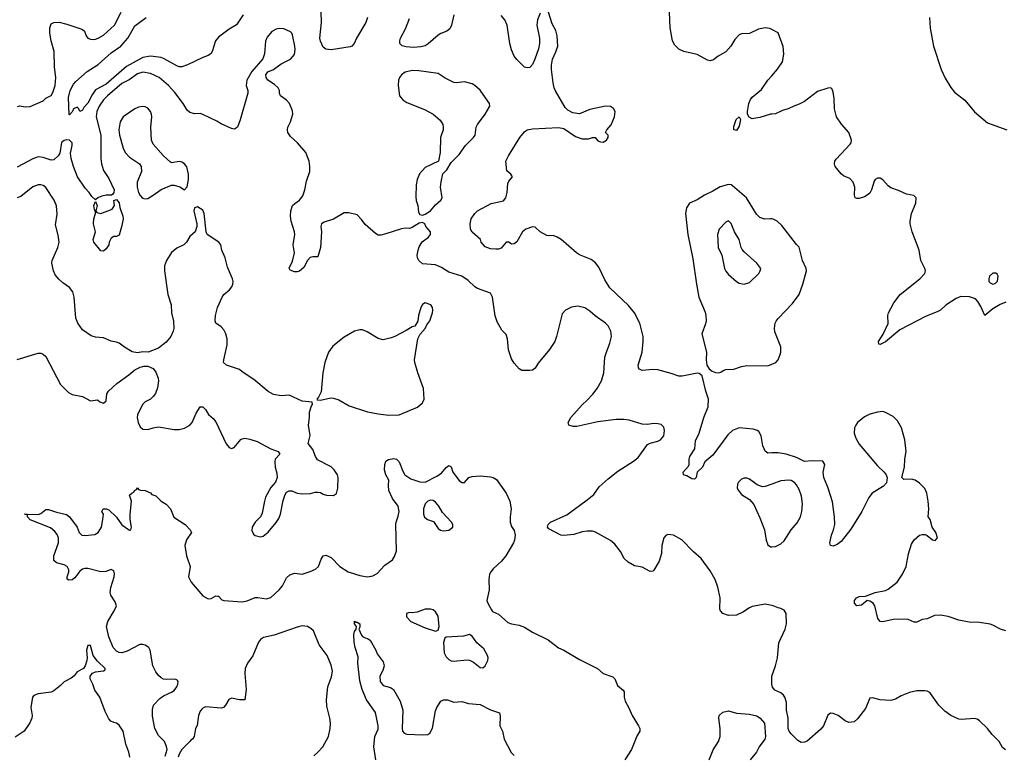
# Model space of a CAD drawing. Header units: inches. Extents: x 2134017 to 2292458, y 756222 to 916513.
# Tile 7 of 256: x 2194249 to 2201779, y 793553 to 799172. Entities that reach past the tile are written whole.
import ezdxf

# ---------------------------------------------------------------- set-up
doc = ezdxf.new("R2010")
doc.units = ezdxf.units.IN
doc.header["$MEASUREMENT"] = 0
doc.layers.add('C1799', color=7, linetype='Continuous')
doc.layers.add('C2709', color=7, linetype='Continuous')

msp = doc.modelspace()

# ---------------------------------------------------------------- linework, layer by layer
at = {"layer": 'C1799', "color": 5}
for points, elevation in [([(2194231.8, 798508.2), (2194250, 798512.7), (2194290, 798505.3), (2194330, 798507.2), (2194428.5, 798551.5), (2194450, 798572), (2194490, 798592.7), (2194503.6, 798616.4), (2194519.6, 798670), (2194526.5, 798730), (2194515.2, 798810), (2194512.6, 798930), (2194488.9, 799011.1), (2194478.8, 799070), (2194479.1, 799110), (2194490, 799140.7), (2194510, 799150.4), (2194550, 799152.7), (2194610, 799138.4), (2194710, 799105.5), (2194730, 799098), (2194745.1, 799085.1), (2194757.6, 799050), (2194771.6, 799031.6), (2194790, 799022.6), (2194810, 799020.3), (2194830, 799024), (2194850, 799030.2), (2194890, 799053.6), (2194975.5, 799130), (2195026.2, 799230)], 340), ([(2195958.2, 799210), (2195906.2, 799133.8), (2195850, 799099.3), (2195770, 799037.6), (2195746.9, 799010), (2195720.2, 798930), (2195710, 798911.3), (2195690, 798897.6), (2195650, 798883.5), (2195533.5, 798826.5), (2195488.5, 798811.5), (2195470, 798811.3), (2195450, 798818.7), (2195354, 798874), (2195330, 798881.9), (2195250, 798893.9), (2195190, 798882), (2195065.5, 798814.5), (2194910, 798679.3), (2194830, 798635), (2194803.2, 798596.8), (2194770, 798533.8), (2194739.9, 798500.1), (2194730, 798480.9), (2194710, 798469.2), (2194702.7, 798490), (2194690, 798502.7), (2194662, 798490), (2194652.4, 798470), (2194630, 798444.5), (2194626.9, 798446.9), (2194623.2, 798576.8), (2194634.5, 798630), (2194660.6, 798679.4), (2194679.3, 798700.7), (2194765, 798775), (2194850, 798829), (2194950, 798917.5), (2195023.8, 798970), (2195075.7, 799030), (2195130, 799124.7), (2195215.8, 799190)], 320), ([(2196908.8, 799190), (2196895.7, 799150), (2196823.8, 799030), (2196807.1, 798990), (2196790, 798970.9), (2196775.8, 798964.2), (2196630, 798941.1), (2196590, 798945.7), (2196570, 798961.5), (2196548.8, 799008.8), (2196545.4, 799030), (2196556.1, 799150), (2196554.8, 799234.8)], 320), ([(2197569.5, 799210), (2197550.8, 799129.2), (2197538.5, 799101.5), (2197516.1, 799083.9), (2197470, 799067.8), (2197450, 799055), (2197373.1, 798986.9), (2197350, 798973), (2197316.6, 798963.4), (2197260.2, 798960.2), (2197204.9, 798964.9), (2197173.1, 798973.1), (2197157.4, 798990), (2197155.1, 799010), (2197162.4, 799030), (2197198.5, 799101.5), (2197230, 799180.2)], 320), ([(2200000, 795858.2), (2199970, 795857.6), (2199951.1, 795871.1), (2199941.1, 795890), (2199933, 795913), (2199920.4, 795990), (2199901.3, 796021.3), (2199889.3, 796030), (2199859.1, 796039.1), (2199750, 796050.9), (2199701.3, 796030), (2199663.9, 795996.1), (2199550, 795840.9), (2199488.5, 795790), (2199470, 795749.3), (2199430.7, 795710), (2199422.8, 795670), (2199410, 795657.2), (2199390, 795660.7), (2199350, 795682.7), (2199326, 795690), (2199324, 795710), (2199363.1, 795756.9), (2199369.1, 795770.9), (2199369.4, 795809.4), (2199374.5, 795830), (2199411.6, 795890), (2199417.7, 795950), (2199446.3, 796010), (2199479.8, 796130), (2199515.4, 796210), (2199517.3, 796270), (2199496.3, 796330), (2199469.3, 796449.3), (2199446.3, 796466.3), (2199430, 796469.4), (2199315.6, 796444.4), (2199290, 796444.7), (2199230, 796466.4), (2199130, 796493.5), (2199090, 796497.7), (2199010, 796487.6), (2198990, 796499.3), (2198982, 796510), (2198978.7, 796530), (2199008.2, 796630), (2199016.9, 796710), (2199016.3, 796750), (2198992.6, 796850), (2198949.8, 796929.8), (2198905, 796985), (2198761.8, 797121.8), (2198722.8, 797182.8), (2198679.1, 797279.1), (2198653.1, 797313.1), (2198618.5, 797338.5), (2198530, 797373.6), (2198508, 797388), (2198388.8, 797490), (2198358.8, 797510), (2198330, 797520.5), (2198290, 797518.2), (2198281.4, 797521.4), (2198229, 797549), (2198190, 797584.4), (2198170, 797587.6), (2198120.5, 797570), (2198094, 797550), (2198050, 797474), (2198030, 797457.6), (2198010, 797456.2), (2197990, 797469.4), (2197970, 797469.3), (2197930, 797423.6), (2197910, 797416.2), (2197890, 797416.2), (2197850, 797420.7), (2197810, 797435.1), (2197777.2, 797470), (2197774, 797490), (2197710, 797546), (2197696.2, 797570), (2197694, 797610), (2197702.9, 797650), (2197729.8, 797690.2), (2197750, 797710.5), (2197853.9, 797766.1), (2197950, 797787.2), (2197966.6, 797810), (2197977.7, 797850), (2197981.7, 797918.3), (2197990, 797936), (2198017.2, 797970), (2198004, 797990), (2197975.5, 798015.5), (2197966, 798090), (2197986.6, 798130), (2198074.5, 798270), (2198110, 798313.4), (2198129.7, 798330.3), (2198170, 798338), (2198370, 798347.7), (2198410, 798339.1), (2198499.9, 798279.9), (2198550, 798261.3), (2198598.3, 798261.7), (2198630.6, 798270.6), (2198651, 798271), (2198670, 798246), (2198690, 798237.3), (2198710, 798236.3), (2198736, 798250), (2198749.2, 798270), (2198748.7, 798290), (2198728, 798310), (2198739.3, 798330), (2198772, 798368), (2198798.7, 798430), (2198803.7, 798470), (2198790, 798493.2), (2198767.6, 798507.6), (2198730, 798511.8), (2198610, 798485.6), (2198530, 798451.5), (2198478.7, 798458.7), (2198441.1, 798481.1), (2198421.7, 798501.7), (2198347.3, 798627.3), (2198336.8, 798650), (2198328.5, 798690), (2198315.6, 798790), (2198315.9, 798824.1), (2198322.9, 798870), (2198350, 798926), (2198363.6, 798970), (2198358.9, 799050), (2198350, 799089), (2198320.4, 799140.4), (2198292.7, 799230)], 320), ([(2198230, 799222), (2198208.4, 799170), (2198203.8, 799130), (2198225.5, 799030), (2198224.9, 798990), (2198217.3, 798950), (2198188, 798870), (2198170.3, 798829.7), (2198150, 798806.6), (2198130, 798803.7), (2198109.2, 798810), (2198050, 798866.6), (2198030, 798894), (2198010, 798942), (2197998, 798990), (2197976.8, 799130), (2197959.1, 799170), (2197930, 799204.2)], 320), ([(2200000, 799098.4), (2199986, 799106), (2199950, 799109.9), (2199900, 799100), (2199830, 799067), (2199770, 799063.9), (2199750, 799056.9), (2199719.2, 799020.8), (2199688.4, 798970), (2199650, 798926.8), (2199590, 798892.1), (2199554.2, 798865.8), (2199530, 798858.6), (2199510, 798862.7), (2199430, 798905.3), (2199327.9, 798927.9), (2199290, 798946), (2199258.1, 798978.1), (2199241.4, 799010), (2199222.9, 799110), (2199219.4, 799230)], 280), ([(2200000, 794691), (2199950, 794700.9), (2199850, 794683), (2199830, 794674.7), (2199780, 794640), (2199730, 794618.3), (2199670, 794614.3), (2199627, 794630), (2199607.3, 794650), (2199604.4, 794664.4), (2199606.3, 794750), (2199587.2, 794832.8), (2199566.6, 794890), (2199530, 794957), (2199461.6, 795050), (2199401.8, 795101.8), (2199313.3, 795193.3), (2199250, 795229.6), (2199206.4, 795233.6), (2199190, 795226), (2199176.3, 795210), (2199159.3, 795150), (2199156.4, 795090), (2199140.5, 795030), (2199098.4, 794961.6), (2199090, 794953.2), (2199070, 794952), (2199010, 794983.6), (2198950, 794994), (2198902.5, 795022.5), (2198872.3, 795050), (2198843.9, 795103.9), (2198800.1, 795160.1), (2198767.7, 795187.7), (2198652.9, 795252.9), (2198630, 795259.6), (2198590, 795260.5), (2198550, 795254), (2198485.8, 795234.2), (2198410, 795227), (2198388.7, 795230), (2198296.6, 795276.6), (2198286.6, 795290), (2198289.5, 795310), (2198309.3, 795330), (2198434, 795386), (2198590, 795499.5), (2198638.6, 795541.4), (2198680.5, 795599.5), (2198750, 795660.4), (2198822.2, 795717.8), (2198944.1, 795795.9), (2198977.8, 795822.2), (2199050, 795921.6), (2199070, 795932.4), (2199130, 795948.4), (2199150, 795959.3), (2199175.1, 795990), (2199180.7, 796030), (2199174.7, 796054.7), (2199154.7, 796074.7), (2199130, 796082), (2199095.9, 796084.1), (2199050, 796077), (2199010, 796078.4), (2198910, 796109.6), (2198870, 796114.7), (2198810, 796112.8), (2198670, 796095.3), (2198510, 796061.6), (2198480.7, 796060.7), (2198448, 796070), (2198444, 796090), (2198465.1, 796130), (2198550, 796226.7), (2198590, 796261.3), (2198632.4, 796307.6), (2198665.4, 796350), (2198698.3, 796410), (2198715.1, 796470), (2198725.1, 796590), (2198735.4, 796630), (2198762.2, 796697.8), (2198774.5, 796750), (2198770.9, 796790), (2198750, 796829.6), (2198729.8, 796849.8), (2198650, 796908), (2198610, 796943), (2198570, 796968.2), (2198518.5, 796981.5), (2198470, 796974.5), (2198424, 796950), (2198398, 796922), (2198355.3, 796750), (2198341.3, 796710), (2198300.4, 796650), (2198214.9, 796545.1), (2198190, 796506.6), (2198170, 796492), (2198150, 796487.8), (2198090, 796489.7), (2198070, 796500.7), (2198030, 796545.1), (2198010, 796577), (2197986.7, 796646.7), (2197980.5, 796730), (2197970, 796764), (2197937, 796797), (2197900.5, 796860.5), (2197886.5, 796906.5), (2197865.1, 797050), (2197850, 797080.9), (2197750, 797115.8), (2197729, 797129), (2197677.9, 797177.9), (2197630, 797209.8), (2197530, 797240.8), (2197475.5, 797275.5), (2197430, 797296), (2197330, 797305.1), (2197301.3, 797330), (2197291.2, 797350), (2197289.7, 797370), (2197295.4, 797410), (2197304.8, 797435.3), (2197327.5, 797472.5), (2197376.2, 797510), (2197389.6, 797530), (2197391.6, 797550), (2197355.1, 797590), (2197348.7, 797610), (2197330, 797621.2), (2197303.5, 797616.5), (2197250, 797582), (2197230, 797574), (2197197.5, 797577.5), (2197170, 797573.6), (2197050, 797533), (2197010, 797523.6), (2196990, 797524.5), (2196970, 797536), (2196890, 797606), (2196863.3, 797643.3), (2196830, 797679), (2196765.2, 797694.8), (2196730, 797694.5), (2196650, 797646), (2196577.3, 797622.7), (2196557.3, 797610), (2196553, 797590), (2196556.5, 797550), (2196550.3, 797430), (2196530, 797358), (2196490, 797359.3), (2196470, 797352.3), (2196449, 797331), (2196423.4, 797276.6), (2196390, 797249), (2196370, 797242.7), (2196350, 797243.7), (2196317.2, 797257.2), (2196310, 797272), (2196335.4, 797324.6), (2196351.3, 797390), (2196341.6, 797450), (2196353, 797530), (2196351.3, 797550), (2196325.1, 797630), (2196320.5, 797670), (2196323, 797710), (2196334.5, 797750), (2196352.5, 797767.5), (2196390, 797792.4), (2196414.6, 797825.4), (2196429.7, 797870), (2196443, 797937), (2196468.5, 798010), (2196468.5, 798050), (2196462.6, 798090), (2196436.6, 798156.6), (2196373.6, 798230), (2196319.2, 798279.2), (2196300.7, 798310), (2196297.6, 798330), (2196300.7, 798350), (2196320.5, 798390), (2196338.4, 798450), (2196335.3, 798475.3), (2196311.6, 798530), (2196290, 798555.6), (2196242.7, 798590), (2196236, 798610), (2196236, 798630), (2196226.6, 798650), (2196197.3, 798677.2), (2196147, 798710), (2196134.5, 798730), (2196132.3, 798750), (2196147.7, 798772.3), (2196190, 798790.4), (2196250, 798834), (2196319.5, 798870), (2196350, 798904.9), (2196356.6, 798943.4), (2196353.7, 798970), (2196335.3, 799055.3), (2196329.7, 799069.7), (2196319.3, 799079.3), (2196270, 799103.5), (2196230, 799105.1), (2196210, 799100.5), (2196177.1, 799082.9), (2196140.5, 799039.5), (2196128.3, 799008.3), (2196120.4, 798910), (2196108.4, 798871.6), (2196023.8, 798776.2), (2195986.4, 798710), (2195980.4, 798670), (2195994.9, 798630), (2195993, 798610), (2195934.2, 798405.8), (2195914, 798350), (2195900.7, 798339.3), (2195890, 798336), (2195870, 798340.9), (2195790, 798375.1), (2195756.2, 798396.2), (2195650, 798447.3), (2195630, 798454), (2195587.7, 798452.3), (2195550, 798462.9), (2195530, 798479.5), (2195499.7, 798530), (2195435.1, 798615.1), (2195387.6, 798667.6), (2195315.8, 798730), (2195250, 798761.5), (2195190, 798770.7), (2195150, 798758), (2195087, 798712.9), (2195030, 798684.8), (2194922, 798590), (2194890, 798558.4), (2194856.3, 798510), (2194839.5, 798470), (2194833.9, 798430), (2194869.5, 798290), (2194870.2, 798110.2), (2194874.7, 798070), (2194890, 798018.4), (2194930, 797958.4), (2194971.2, 797870), (2194968.7, 797850), (2194962.3, 797837.7), (2194950.5, 797829.5), (2194910, 797829), (2194877.6, 797822.4), (2194846, 797810), (2194830, 797794), (2194799.7, 797819.7), (2194780.5, 797850), (2194750, 797883.5), (2194691.4, 797971.4), (2194660.9, 798050), (2194644, 798110), (2194638.9, 798150), (2194651, 798210), (2194649.6, 798229.6), (2194630, 798251.1), (2194610, 798252.4), (2194590, 798247.6), (2194570, 798231.8), (2194556.5, 798150), (2194543.1, 798130), (2194510, 798101), (2194490, 798098), (2194430, 798117.8), (2194390, 798122), (2194350, 798108), (2194230, 798044.7)], 340), ([(2200000, 798450.4), (2199990, 798449.7), (2199910, 798423.6), (2199863.9, 798416.1), (2199850, 798414.7), (2199826.9, 798426.9), (2199816, 798450), (2199816.1, 798470), (2199824.5, 798530), (2199837, 798563), (2199850, 798579.3), (2199921, 798639), (2199970, 798710.6), (2200000, 798744)], 280), ([(2194230, 796572.4), (2194390, 796620.5), (2194410, 796620.5), (2194430, 796613.4), (2194450, 796596), (2194560.7, 796380.7), (2194621.4, 796321.4), (2194650, 796306), (2194730, 796290.8), (2194790, 796256), (2194843.6, 796263.6), (2194862, 796250), (2194890, 796238), (2194910, 796258), (2194916, 796310), (2194929.3, 796330), (2194990.9, 796389.1), (2195084.4, 796455.6), (2195130, 796494), (2195170, 796514.8), (2195198.6, 796521.4), (2195230, 796522), (2195270, 796504), (2195290, 796476), (2195307.7, 796430), (2195310.4, 796409.6), (2195303.4, 796356.6), (2195288.3, 796311.7), (2195270.8, 796290), (2195250, 796269.3), (2195210, 796249.3), (2195187.7, 796230), (2195150.4, 796150), (2195147.2, 796130), (2195154.9, 796090), (2195170, 796058.8), (2195190, 796040.7), (2195230, 796037.3), (2195270, 796050.8), (2195310, 796057.3), (2195430, 796037.3), (2195470, 796037.3), (2195510, 796046.8), (2195549.3, 796070.7), (2195568.7, 796090), (2195598, 796162), (2195628.7, 796210), (2195650, 796211), (2195670, 796191), (2195693.2, 796153.2), (2195730, 796121), (2195750, 796096), (2195828.6, 795928.6), (2195850, 795901), (2195870, 795891), (2195890, 795901), (2195940.1, 795959.9), (2195950, 795966.8), (2195970, 795970.7), (2196010, 795964), (2196065.8, 795945.8), (2196170, 795890.5), (2196224.7, 795870), (2196238, 795850), (2196202.8, 795810), (2196201, 795790), (2196202.8, 795750), (2196216, 795704), (2196218.8, 795670), (2196205.5, 795634.5), (2196170, 795593.2), (2196130, 795519), (2196120.5, 795490), (2196103.5, 795396.5), (2196091, 795370), (2196050, 795328.7), (2196027.3, 795290), (2196024.9, 795264.9), (2196038, 795238), (2196050, 795226), (2196090, 795216), (2196110, 795221), (2196150, 795251.3), (2196210, 795326.8), (2196230, 795356), (2196242.9, 795390), (2196264.7, 795495.3), (2196278.9, 795541.1), (2196290, 795558.8), (2196310, 795567.3), (2196330, 795567.7), (2196370.4, 795550.4), (2196410, 795544.9), (2196471.9, 795548.1), (2196510, 795559.1), (2196530, 795559.1), (2196550, 795556.3), (2196570, 795543.8), (2196596.4, 795536.4), (2196650, 795533.4), (2196671.5, 795548.5), (2196681.6, 795590), (2196684.2, 795670), (2196680.7, 795690), (2196653.6, 795730), (2196630.9, 795750.9), (2196526.6, 795806.6), (2196511.3, 795831.3), (2196490, 795884), (2196455.3, 795930), (2196469.5, 795990.5), (2196458, 796070), (2196466.3, 796130), (2196464.5, 796170), (2196480.2, 796219.8), (2196488, 796230), (2196486, 796246), (2196410, 796254.5), (2196310, 796299), (2196250, 796295.3), (2196190, 796306), (2196150, 796329.3), (2196040.5, 796420.5), (2195950, 796479.3), (2195930, 796497.2), (2195829.5, 796529.5), (2195809, 796550), (2195809.2, 796570), (2195835.5, 796684.5), (2195836.2, 796730), (2195825.1, 796770), (2195810, 796799.3), (2195790, 796822), (2195749.2, 796850), (2195743.7, 796870), (2195746, 796910), (2195762.9, 796970), (2195796.9, 797050), (2195810, 797070.4), (2195853.4, 797106.6), (2195871, 797129), (2195879.7, 797150), (2195881.1, 797170), (2195876.9, 797190), (2195838.5, 797278.5), (2195819.7, 797350), (2195794.7, 797410), (2195787, 797450), (2195773.2, 797470), (2195682.7, 797530), (2195675.1, 797550), (2195661.2, 797690), (2195650, 797714), (2195610, 797742), (2195587.1, 797732.9), (2195581, 797710), (2195602.8, 797610), (2195602.8, 797590), (2195590.7, 797549.3), (2195550, 797513.2), (2195524.4, 797470), (2195505.5, 797450), (2195450, 797423.6), (2195409.1, 797390.9), (2195372.4, 797330), (2195356.4, 797290), (2195356.4, 797250), (2195382, 797070), (2195407.7, 796990), (2195411, 796930), (2195425.4, 796865.4), (2195427.3, 796810), (2195422, 796790), (2195404, 796750), (2195370, 796704.5), (2195310, 796660.9), (2195230.5, 796629.5), (2195190, 796631.6), (2195150, 796625.1), (2195110, 796631.5), (2195050, 796667), (2195010, 796698), (2194990, 796706.6), (2194950, 796712), (2194890, 796738.3), (2194830, 796742.6), (2194795.2, 796755.2), (2194730, 796800.9), (2194693.3, 796850), (2194678.9, 796890), (2194664.7, 797050), (2194655.1, 797090), (2194630, 797123.6), (2194579.2, 797159.2), (2194548.7, 797188.7), (2194521.3, 797221.3), (2194507.3, 797250), (2194494.5, 797310), (2194498.4, 797330), (2194541.3, 797430), (2194551.6, 797470), (2194544.1, 797524.1), (2194522.5, 797602.5), (2194536.1, 797683.9), (2194531.2, 797748.8), (2194511.8, 797791.8), (2194450, 797889.5), (2194430, 797903), (2194410.6, 797909.4), (2194390, 797909.6), (2194350, 797893.6), (2194259, 797821), (2194230, 797809.8)], 360), ([(2200000, 797648), (2199990, 797649.8), (2199947.6, 797647.6), (2199910, 797658), (2199883.7, 797683.7), (2199807.8, 797810), (2199701.4, 797901.4), (2199690, 797908.6), (2199670, 797910.8), (2199606.8, 797893.2), (2199550, 797859.8), (2199485.3, 797830), (2199430, 797795), (2199371.2, 797768.8), (2199347.7, 797732.3), (2199340.7, 797690), (2199358, 797530), (2199397.3, 797342.7), (2199424.2, 797150), (2199443.1, 797050), (2199490, 796936), (2199496.5, 796910), (2199498.9, 796870), (2199494.9, 796845.1), (2199466, 796770), (2199500.4, 796630), (2199498.4, 796570), (2199504, 796530), (2199522, 796502), (2199544.9, 796484.9), (2199570, 796473.4), (2199590, 796470.5), (2199610, 796475.5), (2199630, 796488), (2199650, 796496.4), (2199710, 796498.4), (2199770, 796520.5), (2199810, 796526), (2199970, 796524.9), (2200000, 796537)], 320), ([(2195361.7, 793538.3), (2195376, 793590), (2195372.5, 793612.5), (2195357.2, 793650), (2195310, 793697.2), (2195282, 793750), (2195263.6, 793843.6), (2195263.9, 793896.1), (2195272.7, 793930), (2195320.1, 793979.9), (2195350, 794001.3), (2195410, 794028.4), (2195430, 794042.4), (2195450, 794068.2), (2195458.9, 794090), (2195460.7, 794110), (2195457.1, 794117.1), (2195450, 794123.7), (2195430, 794127.6), (2195370, 794124.4), (2195350, 794128.5), (2195330, 794138.3), (2195310, 794156.9), (2195290, 794185.1), (2195267.6, 794230), (2195248.2, 794350), (2195235.9, 794370), (2195210, 794389.1), (2195190, 794394.2), (2195167.6, 794392.4), (2195070, 794342), (2195030, 794329.2), (2195010, 794331.6), (2194990, 794341.8), (2194964.6, 794370), (2194930, 794451.6), (2194914.3, 794530), (2194924.2, 794570), (2194971.8, 794650), (2194988.4, 794690), (2194979.1, 794719.1), (2194945.4, 794770), (2194941.1, 794790), (2194945.1, 794830), (2194972.4, 794910), (2194974.5, 794934.5), (2194970, 794955.3), (2194950, 794966.6), (2194907.9, 794952.1), (2194870, 794948.7), (2194770, 794974.2), (2194746.5, 794973.5), (2194730, 794969.7), (2194710, 794954.7), (2194670, 794902), (2194650, 794888.8), (2194624.2, 794884.2), (2194613.3, 794893.3), (2194612.4, 794910), (2194624.5, 794950), (2194624.8, 794964.7), (2194613.3, 794990), (2194590, 795002.2), (2194530, 795016.9), (2194510, 795035.3), (2194509.8, 795070), (2194544.8, 795170), (2194545, 795210), (2194535.6, 795235.6), (2194518, 795258), (2194485.8, 795285.8), (2194330, 795347.1), (2194309, 795370), (2194308, 795388), (2194286, 795390), (2194390, 795387.7), (2194410, 795396.3), (2194450, 795424.9), (2194470, 795426), (2194530, 795405.3), (2194606.9, 795386.9), (2194630.6, 795370), (2194690, 795290.8), (2194703, 795250), (2194724.9, 795230), (2194750, 795225.5), (2194825.1, 795234.9), (2194849.6, 795250.4), (2194874, 795290), (2194886, 795350), (2194889, 795389), (2194878, 795410), (2194888, 795430), (2194911.3, 795431.3), (2194930, 795422), (2194990, 795367.3), (2195029.2, 795309.2), (2195090, 795266.8), (2195098, 795270), (2195104, 795290), (2195095.1, 795350), (2195094.5, 795390), (2195104, 795490), (2195090, 795534), (2195110, 795554), (2195122, 795558), (2195126, 795570), (2195142, 795578), (2195150, 795592), (2195158, 795578), (2195172.7, 795572.7), (2195210, 795572), (2195250, 795552), (2195261, 795541), (2195290, 795531), (2195330.4, 795490.4), (2195370, 795466.8), (2195402, 795430), (2195427, 795367), (2195515.5, 795310), (2195554, 795270), (2195562.8, 795250), (2195526.1, 795193.9), (2195512.2, 795150), (2195525.5, 795070), (2195552, 794990), (2195540.5, 794910), (2195560.5, 794870), (2195650, 794764.9), (2195690, 794742.4), (2195714.7, 794745.3), (2195750, 794764), (2195763.5, 794763.5), (2195770, 794762.8), (2195795.8, 794735.8), (2195810.3, 794730.3), (2195950, 794719.3), (2195990, 794726), (2196050, 794752.2), (2196070, 794753.7), (2196136.8, 794743.2), (2196170, 794753.4), (2196234, 794810), (2196258.6, 794841.4), (2196290, 794903.8), (2196313.9, 794926.1), (2196350, 794937.8), (2196410, 794931.6), (2196469.8, 794950.2), (2196511.8, 794970), (2196534, 794990), (2196554.2, 795045.8), (2196570, 795070.5), (2196590, 795075.5), (2196630, 795058.7), (2196696.5, 794990), (2196760.3, 794950), (2196850, 794920.9), (2196908.5, 794911.5), (2196950, 794918), (2196983.1, 794936.9), (2197041.3, 794998.7), (2197099.2, 795040.8), (2197114.9, 795065.1), (2197129.7, 795110.4), (2197126.6, 795310), (2197128.3, 795330), (2197144.6, 795375.4), (2197151.5, 795410), (2197144.2, 795450), (2197100.7, 795510), (2197072.7, 795570), (2197069.2, 795610), (2197073.2, 795650), (2197049.3, 795690), (2197039.5, 795730), (2197040.9, 795770), (2197050, 795794.8), (2197070, 795807.3), (2197110, 795814.9), (2197131, 795810), (2197150.8, 795790), (2197178, 795718), (2197194.8, 795690), (2197239.9, 795659.9), (2197310, 795636.4), (2197350, 795635.8), (2197439, 795681), (2197475.4, 795704.6), (2197510, 795746.8), (2197530, 795761), (2197550, 795752), (2197562, 795710), (2197610, 795646.8), (2197630, 795631), (2197650, 795631.3), (2197684, 795670), (2197710, 795678.4), (2197770, 795682), (2197850, 795676.4), (2197871, 795670), (2197894.7, 795654.7), (2197970.2, 795550.2), (2197998.7, 795490), (2198007, 795430), (2197999.5, 795370), (2198000.4, 795330), (2198010, 795296), (2198030, 795264.7), (2198039.3, 795230), (2198034.4, 795190), (2198026, 795170), (2197968, 795070), (2197934.9, 795030), (2197869.3, 794970.7), (2197852, 794950), (2197843.1, 794930), (2197836, 794890), (2197839, 794810), (2197822.4, 794730), (2197828, 794710), (2197857.3, 794657.3), (2197866.1, 794646.1), (2197910, 794624.9), (2197981.2, 794561.2), (2198010, 794550.4), (2198070, 794540.3), (2198110, 794525.7), (2198170, 794486.4), (2198290, 794428), (2198370, 794366.7), (2198410.3, 794350.3), (2198530, 794278.4), (2198666.8, 794210), (2198711, 794170), (2198785.8, 794145.8), (2198800.7, 794130), (2198820.4, 794080.4), (2198864, 794044), (2198870.5, 794030.5), (2198872.4, 793990), (2198880.3, 793960.3), (2198908.5, 793908.5), (2198932.7, 793850), (2198982, 793770), (2198990.7, 793750), (2198991, 793730), (2198968, 793692), (2198926.8, 793590), (2198878, 793510)], 340), ([(2200000, 795619.3), (2199950, 795600.5), (2199930, 795598.9), (2199890, 795613.3), (2199830, 795658.3), (2199810, 795665.4), (2199790, 795664.4), (2199770, 795656.4), (2199745.5, 795634.5), (2199739.6, 795620.4), (2199736.9, 795590), (2199744.9, 795570), (2199770, 795541.1), (2199830, 795503), (2199863.4, 795463.4), (2199910, 795360.7), (2199944.6, 795270), (2199956.4, 795190), (2199970, 795154.8), (2199990, 795139.1), (2200000, 795140.1)], 340), ([(2196497.4, 793542.6), (2196530, 793568.2), (2196568, 793610), (2196609.7, 793690), (2196624.7, 793750), (2196625.6, 793790), (2196620.7, 793830), (2196597.5, 793922.5), (2196595.1, 793970), (2196606, 794070), (2196634.3, 794145.7), (2196640.5, 794190), (2196630, 794234), (2196600.7, 794310), (2196539.5, 794390), (2196496.6, 794496.6), (2196476.3, 794516.3), (2196449.6, 794529.6), (2196410, 794534.7), (2196370, 794525.1), (2196194.6, 794465.4), (2196114.2, 794445.8), (2196090, 794431.1), (2196076.6, 794410), (2196033, 794307), (2195990.2, 794250), (2195973.2, 794210), (2195970.2, 794170.2), (2195981.3, 794050), (2195971.3, 793970), (2195930.8, 793969.2), (2195870, 793982), (2195848.5, 793971.5), (2195824, 793930), (2195807.9, 793912.1), (2195790, 793906.6), (2195670, 793916.2), (2195650, 793907), (2195642.2, 793897.8), (2195630, 793882), (2195617.3, 793850), (2195606.6, 793773.4), (2195594.8, 793750), (2195584.7, 793690), (2195570, 793668.7), (2195558, 793662), (2195551.3, 793650), (2195490, 793589), (2195470, 793555.3), (2195462, 793530)], 340), ([(2196974, 793510), (2196956.2, 793610), (2196965.1, 793690), (2196990, 793746), (2196991.1, 793770), (2196970, 793872.7), (2196900.7, 793970), (2196868.4, 794050), (2196850, 794114), (2196836.3, 794250), (2196837.7, 794297.7), (2196813.6, 794370), (2196808, 794410), (2196805.1, 794470), (2196810, 794492), (2196822, 794510), (2196824, 794530), (2196809.1, 794550.9), (2196810, 794571.3), (2196823.6, 794563.6), (2196830, 794564.7), (2196850.6, 794550.6), (2196850, 794526), (2196842, 794510), (2196863.7, 794463.7), (2196870, 794454.8), (2196890, 794442.8), (2196910, 794438.8), (2196930, 794426.8), (2196972.7, 794350), (2196982.4, 794322.4), (2197030, 794261), (2197037, 794230), (2197025.8, 794194.2), (2197003.1, 794150), (2197005.3, 794110), (2197030, 794079.3), (2197084.9, 794064.9), (2197107.7, 794047.7), (2197158.5, 793958.5), (2197180.2, 793890), (2197173.6, 793750), (2197177.4, 793730), (2197190, 793715.3), (2197210, 793708.1), (2197330, 793701.3), (2197370, 793705.2), (2197385, 793715), (2197406.9, 793753.1), (2197430, 793886), (2197438.7, 793910), (2197470, 793959.3), (2197490, 793970.4), (2197522, 793970), (2197570, 793953), (2197630, 793958), (2197682.3, 793942.3), (2197770, 793933.1), (2197850, 793893.4), (2197918, 793870), (2197924.5, 793844.5), (2197920.7, 793770), (2197940.7, 793730), (2197954.8, 793670), (2198007.6, 793567.6), (2198030, 793543.8)], 320), ([(2195092.1, 793532.1), (2195084.5, 793570), (2195060.9, 793630), (2195039.3, 793730), (2195010, 793777.2), (2194990, 793792.3), (2194970, 793796), (2194947.5, 793807.5), (2194930, 793824), (2194901.7, 793881.7), (2194860.9, 793990), (2194823.8, 794043.8), (2194809.7, 794089.6), (2194789.4, 794130), (2194789.3, 794150.7), (2194806.6, 794173.4), (2194830, 794184), (2194888.9, 794191.1), (2194902, 794198), (2194902, 794210), (2194844.8, 794264.7), (2194812.3, 794310), (2194790, 794386), (2194770, 794386), (2194761, 794350), (2194766, 794290), (2194762.8, 794270), (2194750.7, 794229.3), (2194738, 794210), (2194690, 794184), (2194665.8, 794154.2), (2194644.1, 794135.9), (2194590, 794106.6), (2194561.3, 794078.7), (2194510, 794039.7), (2194489.6, 794029.6), (2194390, 794015.6), (2194356.4, 794003.6), (2194346.7, 793990), (2194334, 793910), (2194343.8, 793850), (2194341.6, 793830), (2194325.8, 793794.2), (2194284.7, 793730), (2194215.9, 793684.1)], 360), ([(2199521.2, 793510), (2199552.5, 793587.5), (2199593.2, 793650), (2199605.2, 793690), (2199605.2, 793750), (2199595.3, 793830), (2199598, 793850), (2199625.6, 793874.4), (2199670, 793884.7), (2199730, 793866.8), (2199830, 793861), (2199886.4, 793846.4), (2199910.7, 793830.7), (2199944.7, 793790), (2199953, 793690), (2199946.8, 793670), (2199904, 793610), (2199884.9, 793570), (2199835.5, 793510)], 340)]:
    msp.add_lwpolyline(points, dxfattribs=dict(at, elevation=elevation))
for points, elevation in [([(2197250, 798782.7), (2197196.3, 798770), (2197168.2, 798750), (2197152.7, 798730), (2197146, 798710), (2197142.4, 798670), (2197153, 798590), (2197179.2, 798559.2), (2197210, 798538.4), (2197345.8, 798485.8), (2197410.3, 798450.3), (2197464.1, 798404.1), (2197484, 798370), (2197487.3, 798350), (2197487.3, 798330), (2197468, 798270), (2197463.5, 798156.5), (2197451.3, 798090), (2197350, 798042.7), (2197307.1, 797992.9), (2197288.4, 797950), (2197281.3, 797910), (2197278, 797818), (2197281.3, 797790), (2197294.9, 797750), (2197299.8, 797699.8), (2197310, 797681), (2197330, 797677.3), (2197350, 797684.9), (2197390, 797710.4), (2197430, 797757.1), (2197470, 797790.8), (2197479.6, 797810), (2197468.1, 797891.9), (2197471.9, 797931.9), (2197486, 797994), (2197516.6, 798023.4), (2197550, 798081), (2197610, 798140.7), (2197657.6, 798210), (2197718.4, 798270), (2197731.5, 798290), (2197740.7, 798350), (2197749.6, 798370), (2197810, 798450.6), (2197845.1, 798510), (2197840.7, 798530), (2197829.6, 798550), (2197770, 798632.7), (2197730, 798669.4), (2197710, 798680.9), (2197650, 798698), (2197590.5, 798689.5), (2197570, 798692.7), (2197503.9, 798723.9), (2197450, 798760.9), (2197301.5, 798781.4)], 340), ([(2195190, 798508), (2195157.2, 798502.8), (2195130, 798491.2), (2195040.4, 798430), (2195017.4, 798390), (2195008.1, 798330), (2195013.6, 798290), (2195041.3, 798190), (2195056.2, 798156.2), (2195090, 798120.3), (2195164.9, 798070), (2195177.1, 798050), (2195179.5, 798010), (2195147.2, 797930), (2195148, 797890), (2195159, 797850), (2195170, 797828), (2195188.2, 797808.2), (2195210, 797802.3), (2195230, 797805), (2195270, 797829), (2195330, 797874.6), (2195410, 797907), (2195430, 797907), (2195474.4, 797894.4), (2195510, 797872), (2195530, 797894), (2195540.7, 797950), (2195540.7, 797990), (2195527.2, 798047.2), (2195510, 798069.2), (2195490, 798082.7), (2195470, 798086.6), (2195410, 798077.2), (2195401.5, 798081.5), (2195349.3, 798130), (2195270, 798219.3), (2195257.6, 798250), (2195251.2, 798350), (2195260.4, 798430), (2195256.9, 798450), (2195249.6, 798470), (2195230, 798494.5), (2195210, 798505.6)], 360), ([(2199730, 798325.2), (2199709.5, 798329.5), (2199710, 798354), (2199727, 798410), (2199750, 798430.4), (2199760.5, 798410), (2199750, 798358)], 280), ([(2194990, 797512.7), (2194970, 797515.1), (2194950, 797500.9), (2194934.4, 797470), (2194930.3, 797449.7), (2194910, 797419.3), (2194890, 797402), (2194870, 797404), (2194817, 797470), (2194811.6, 797490), (2194829.6, 797550), (2194813.6, 797610), (2194817, 797650), (2194828.7, 797690), (2194828.4, 797708.4), (2194821.2, 797721.2), (2194816, 797750), (2194830, 797782), (2194842, 797750), (2194832, 797710), (2194838, 797698), (2194870.9, 797690.9), (2194956.1, 797723.9), (2194974, 797750), (2194969.7, 797790.4), (2194990, 797797.1), (2195010, 797770.6), (2195015.4, 797735.4), (2195037.1, 797670), (2195040.7, 797650), (2195030, 797598), (2195010, 797524)], 340), ([(2199670, 797633.2), (2199650, 797623.7), (2199598, 797570), (2199584.7, 797530), (2199591, 797430), (2199619.6, 797370), (2199638.5, 797270), (2199648.4, 797248.4), (2199670, 797222.3), (2199730, 797168.8), (2199750, 797158), (2199789.6, 797150.4), (2199830, 797163.1), (2199902, 797230), (2199912.7, 797250), (2199916, 797270), (2199886.6, 797310), (2199790, 797396.2), (2199775.2, 797415.2), (2199766.9, 797430), (2199752, 797490), (2199714.8, 797550), (2199690, 797614)], 340), ([(2197350, 797005.2), (2197330, 796994), (2197317.3, 796970), (2197298, 796910), (2197293.2, 796866.8), (2197270, 796828.7), (2197250, 796824), (2197205.8, 796794.2), (2197118, 796750), (2197090, 796738), (2197030, 796722.7), (2196990, 796732.7), (2196905.4, 796785.4), (2196870, 796799.3), (2196850, 796799.3), (2196810, 796789.4), (2196730, 796743.7), (2196644.4, 796675.6), (2196610, 796629.2), (2196582, 796550), (2196568.4, 796470), (2196554.6, 796325.4), (2196535.3, 796284.7), (2196522, 796270), (2196523.6, 796263.6), (2196550, 796261), (2196604.4, 796275.6), (2196630, 796279.5), (2196650, 796277.1), (2196690, 796263.8), (2196770, 796218.5), (2196910, 796172.6), (2196990, 796156.3), (2197073.3, 796146.7), (2197150, 796148.9), (2197291.1, 796208.9), (2197330, 796240.7), (2197342.4, 796270), (2197338, 796350), (2197293.3, 796470), (2197269.7, 796549.7), (2197267.8, 796570), (2197292.7, 796730), (2197312.1, 796767.9), (2197349.2, 796810), (2197362, 796838), (2197385.2, 796870), (2197406, 796930), (2197409.2, 796950), (2197405.2, 796970), (2197393.2, 796990)], 360), ([(2197390, 795496.2), (2197370, 795489.4), (2197350, 795469.2), (2197337.4, 795430), (2197337, 795390), (2197345.8, 795365.8), (2197366.8, 795350), (2197412.9, 795332.9), (2197450, 795279.1), (2197466.7, 795266.7), (2197490, 795263.1), (2197530, 795267.2), (2197560.9, 795290), (2197562, 795310), (2197551.8, 795330), (2197481.7, 795401.7), (2197455.1, 795450), (2197430, 795482.7), (2197410, 795494.5)], 340), ([(2197350, 794664.5), (2197290, 794639.3), (2197250, 794635.1), (2197230, 794638), (2197207.3, 794630), (2197206, 794610), (2197210, 794601), (2197241, 794570), (2197350, 794521.6), (2197430, 794494.8), (2197450, 794502), (2197458, 794530), (2197448.3, 794610), (2197430, 794643.6), (2197410, 794656.9), (2197390, 794664.2)], 340), ([(2197690, 794468.7), (2197642.8, 794457.2), (2197510.6, 794449.4), (2197499.8, 794440.2), (2197490.5, 794409.5), (2197495.5, 794330), (2197510, 794298.8), (2197530, 794277.3), (2197550, 794267.7), (2197566, 794266), (2197670, 794276.9), (2197690, 794272.9), (2197718.8, 794258.8), (2197770, 794218), (2197790, 794213.4), (2197810, 794230.8), (2197829.5, 794270), (2197831.5, 794290), (2197827, 794310), (2197799.6, 794359.6), (2197745.4, 794405.4), (2197710, 794458)], 340)]:
    msp.add_lwpolyline(points, close=True, dxfattribs=dict(at, elevation=elevation))
at = {"layer": 'C2709', "color": 5}
for points, elevation in [([(2201206.4, 799190), (2201211.8, 799108.2), (2201236.6, 798970), (2201296.8, 798790), (2201325.8, 798725.8), (2201370, 798653.8), (2201398.1, 798618.1), (2201476.2, 798556.2), (2201550, 798468.1), (2201650, 798383.9), (2201798, 798330)], 280), ([(2200000, 798744), (2200045.5, 798794.5), (2200082, 798850), (2200092.3, 798907.7), (2200087.3, 798967.3), (2200050, 799071.2), (2200000, 799098.4)], 280), ([(2201790, 797011.8), (2201747.5, 796992.5), (2201690, 796960.7), (2201630, 796909), (2201599.1, 796979.1), (2201576.6, 797016.6), (2201557.4, 797037.4), (2201513.4, 797053.4), (2201446.2, 797053.8), (2201410, 797038.5), (2201332.3, 796987.7), (2201290, 796951.1), (2201270, 796939.7), (2201177.2, 796902.8), (2200980.8, 796799.2), (2200870, 796708.6), (2200830, 796687.6), (2200818, 796690), (2200817, 796710), (2200853.5, 796766.5), (2200891.1, 796848.9), (2200887.4, 796910), (2200892.4, 796930), (2200933.7, 797006.3), (2200982, 797070), (2201134, 797190), (2201171.5, 797230), (2201175.1, 797250), (2201171.2, 797270), (2201141.5, 797330), (2201128.7, 797408.7), (2201075.4, 797550), (2201059.6, 797610), (2201058.6, 797630), (2201068, 797690), (2201101, 797770), (2201104.8, 797810), (2201086.3, 797826.3), (2201030, 797836.5), (2200970, 797864.6), (2200910, 797885.6), (2200890, 797902), (2200850, 797947.9), (2200830, 797958.9), (2200810, 797961), (2200790.2, 797949.8), (2200782.5, 797937.5), (2200763.6, 797870), (2200750, 797846), (2200731.2, 797828.8), (2200710, 797816.9), (2200670, 797805.1), (2200650, 797803.7), (2200639, 797810), (2200632.3, 797830), (2200636.9, 797890), (2200622, 797930), (2200596.5, 797956.5), (2200550, 797977.7), (2200530, 797992.8), (2200486.2, 798050), (2200479.1, 798070), (2200482.6, 798090), (2200493.5, 798106.5), (2200599.8, 798220.2), (2200606.9, 798230), (2200610.8, 798250), (2200589.8, 798310), (2200533.1, 798373.1), (2200496.2, 798430), (2200480.5, 798490), (2200478.7, 798570), (2200470, 798619), (2200461.5, 798641.5), (2200451.6, 798651.6), (2200430, 798648.7), (2200350, 798622.6), (2200250, 798545.4), (2200210, 798525.1), (2200168.4, 798511.6), (2200124.9, 798490), (2200082.3, 798477.7), (2200030, 798452.4), (2200000, 798450.4)], 280), ([(2200000, 796537), (2200032, 796550), (2200048.3, 796571.7), (2200064.2, 796610), (2200069.6, 796630), (2200069.7, 796669.6), (2200024.8, 796784.7), (2200020.5, 796810), (2200025.6, 796850), (2200033, 796867), (2200050, 796887.3), (2200159.8, 797000.2), (2200209.6, 797070), (2200238.7, 797150), (2200265.1, 797250), (2200263.6, 797270), (2200234.8, 797330), (2200210, 797433.2), (2200190, 797452.3), (2200077.4, 797597.4), (2200041.7, 797630), (2200010, 797646.2), (2200000, 797648)], 320), ([(2201790, 794498.8), (2201750, 794509.8), (2201690, 794541.5), (2201670, 794547.6), (2201590, 794561.7), (2201510, 794564), (2201430, 794578.3), (2201350, 794607.6), (2201290, 794617.8), (2201245.8, 794614.2), (2201190, 794589.6), (2201150, 794583.7), (2201110, 794562.7), (2201090, 794564.5), (2201043.3, 794583.3), (2200970, 794587.6), (2200930, 794584.2), (2200850, 794566.6), (2200829.4, 794569.4), (2200812.7, 794592.7), (2200789.3, 794689.3), (2200775.3, 794710), (2200750, 794725.2), (2200730, 794728.7), (2200687.3, 794692.7), (2200650, 794689.4), (2200633.2, 794710), (2200632.7, 794730), (2200649.2, 794750), (2200670, 794759.1), (2200717.2, 794762.8), (2200790, 794790.7), (2200870, 794807.2), (2200890, 794815.3), (2200958.3, 794870), (2201001.1, 794930), (2201027.6, 794990), (2201046.8, 795086.8), (2201070, 795161), (2201090, 795194), (2201129, 795230), (2201150, 795234.8), (2201173.7, 795233.7), (2201190, 795226.8), (2201230, 795194), (2201250, 795187.7), (2201266.6, 795210), (2201255.1, 795250), (2201227, 795290), (2201211.8, 795350), (2201197, 795370), (2201201.3, 795430), (2201196.4, 795490), (2201185.8, 795550), (2201170, 795585), (2201130, 795628.2), (2201096.5, 795650), (2201070, 795658), (2201010, 795655.6), (2200995.6, 795670), (2201014.8, 795750), (2201016.9, 795810), (2201029.5, 795870), (2201019.3, 795959.3), (2200991.5, 796050), (2200962.6, 796102.6), (2200930, 796136.9), (2200870, 796168.4), (2200850, 796174.2), (2200810, 796170.8), (2200750, 796155), (2200710, 796134.8), (2200656.9, 796090), (2200642.3, 796070), (2200632.7, 796050), (2200630.2, 796010), (2200642.4, 795970), (2200670, 795925.5), (2200810, 795758.8), (2200861, 795710), (2200876, 795690), (2200882.8, 795670), (2200878.8, 795630), (2200854.9, 795605.1), (2200767.3, 795550), (2200742.3, 795517.7), (2200690.3, 795409.7), (2200605.5, 795274.5), (2200530, 795181.2), (2200501.1, 795158.9), (2200470, 795146), (2200449.5, 795149.5), (2200445.1, 795170), (2200456.9, 795230), (2200473.3, 795270), (2200482.4, 795310), (2200481.3, 795370), (2200464.2, 795484.2), (2200431.3, 795590), (2200398.9, 795670), (2200394, 795710), (2200406.6, 795770), (2200390, 795795.1), (2200310, 795796.9), (2200250, 795792.4), (2200190, 795824.2), (2200110, 795848.7), (2200050, 795859.2), (2200000, 795858.2)], 320), ([(2200000, 795140.1), (2200030, 795143), (2200070, 795163), (2200094.6, 795185.4), (2200148.2, 795270), (2200195.2, 795324.8), (2200219.8, 795370), (2200231.5, 795410), (2200236, 795470), (2200227.6, 795527.6), (2200210, 795579.6), (2200190, 795614.7), (2200175.8, 795630), (2200150, 795646.2), (2200130, 795650.8), (2200070, 795645.6), (2200000, 795619.3)], 340), ([(2201787, 793587), (2201764.8, 793604.8), (2201739.3, 793650), (2201685.4, 793705.4), (2201651, 793751), (2201590, 793809.3), (2201570, 793822.7), (2201550, 793826.6), (2201450, 793818.4), (2201430, 793821.6), (2201368.8, 793848.8), (2201323.7, 793883.7), (2201277.2, 793930), (2201210, 794026), (2201190, 794036), (2201170, 794039.3), (2201110, 794039), (2201054.4, 794025.6), (2200990, 794001.2), (2200945.5, 793974.5), (2200910, 793963.7), (2200830, 793969.3), (2200770, 793985.2), (2200750, 793982), (2200716.7, 793903.3), (2200655.2, 793824.8), (2200630, 793801.2), (2200590, 793797.2), (2200562, 793810), (2200509.5, 793849.5), (2200470, 793864.5), (2200450, 793866.6), (2200430, 793852.7), (2200395.6, 793770), (2200375.7, 793744.3), (2200270, 793652.8), (2200250, 793645.7), (2200224.6, 793644.6), (2200199.4, 793659.4), (2200148.9, 793708.9), (2200133.6, 793730), (2200126, 793750), (2200125.4, 793830), (2200112.4, 793890), (2200112.8, 793950), (2200101.6, 793990), (2200090, 794006.6), (2200070, 794022.9), (2200024.6, 794044.6), (2200006.5, 794066.5), (2200000.4, 794090), (2200001.4, 794150), (2200030, 794230.6), (2200044.7, 794290), (2200055, 794405), (2200104, 794510), (2200114.3, 794550), (2200111.8, 794630), (2200095.3, 794655.3), (2200070, 794669.2), (2200050, 794672.7), (2200011.1, 794688.9), (2200000, 794691)], 340)]:
    msp.add_lwpolyline(points, dxfattribs=dict(at, elevation=elevation))
at = {"layer": 'C2709', "color": 5, "elevation": 280}
msp.add_lwpolyline([(2201713.2, 797233.2), (2201690, 797232.2), (2201666.5, 797210), (2201659.5, 797190), (2201660.5, 797170), (2201670, 797159.1), (2201690, 797150.4), (2201710, 797154.9), (2201726.9, 797173.1), (2201732.8, 797210), (2201724.9, 797224.9)], close=True, dxfattribs=at)

doc.saveas('drawing.dxf')
